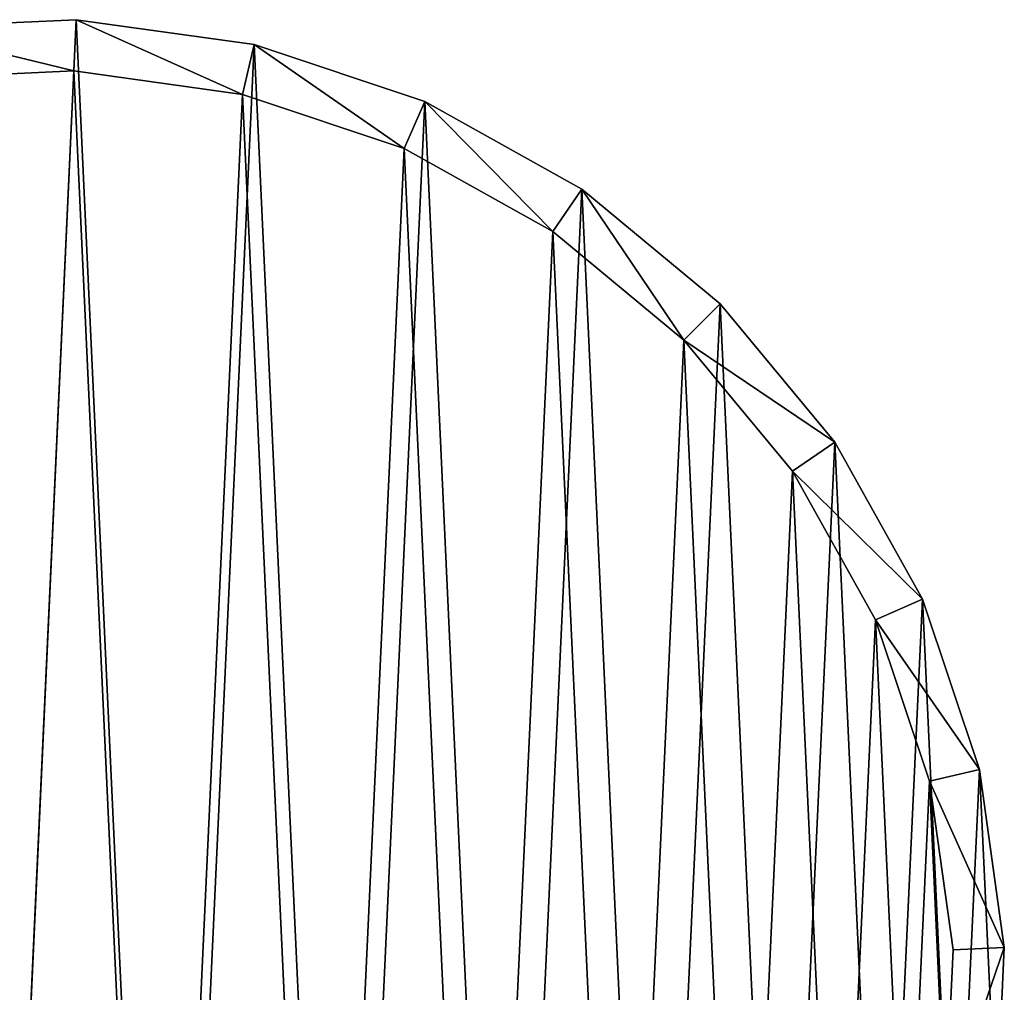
# Model space of a CAD drawing. Header units: millimetres. Extents: x -1598 to -691, y 18 to 189.
# Tile 52 of 158: x -1428 to -1418, y 180 to 189. Entities that reach past the tile are written whole.
import ezdxf

# ---------------------------------------------------------------- set-up
doc = ezdxf.new("R2010")
doc.units = ezdxf.units.MM
doc.header["$LTSCALE"] = 25.4
doc.layers.get('0').update_dxf_attribs({"true_color": 0xff5454})

# ---------------------------------------------------------------- blocks, each defined once
blk = doc.blocks.new('MORE-EYE-7826-7825-7608-ZIGZAG.STL')
at = {"color": 7, "true_color": 0xffffff}
mesh = blk.add_polyface(dxfattribs=at)
corners = [(209.9487, 177.7917, 1355.4249), (209.7874, 181.2792, 1355.4249), (209.7065, 179.528, 1355.4249), (210.1888, 182.9857, 1355.4249), (210.5058, 176.1295, 1355.4249), (210.8969, 184.5894, 1355.4249), (211.3589, 174.5979, 1355.4249), (211.8877, 186.0358, 1355.4249), (212.4788, 173.2492, 1355.4249), (213.1273, 187.2754, 1355.4249), (213.8275, 172.1292, 1355.4249), (214.5736, 188.2661, 1355.4249), (215.3591, 171.2762, 1355.4249), (216.1773, 188.9742, 1355.4249), (217.0213, 170.719, 1355.4249), (217.8839, 189.3756, 1355.4249), (218.7576, 170.4768, 1355.4249), (219.6351, 189.4566, 1355.4249), (220.5088, 170.5578, 1355.4249), (221.3714, 189.2144, 1355.4249), (222.2154, 170.9592, 1355.4249), (223.0336, 188.6572, 1355.4249), (223.8191, 171.6673, 1355.4249), (224.5651, 187.8042, 1355.4249), (225.2654, 172.658, 1355.4249), (225.9139, 186.6842, 1355.4249), (226.505, 173.8977, 1355.4249), (227.0338, 185.3355, 1355.4249), (227.4958, 175.344, 1355.4249), (227.8869, 183.804, 1355.4249), (228.2039, 176.9477, 1355.4249), (228.444, 182.1417, 1355.4249), (228.6052, 178.6542, 1355.4249), (228.6862, 180.4054, 1355.4249)]
mesh.append_faces([[corners[k] for k in face] for face in [(0, 1, 2), (31, 32, 33)]], dxfattribs={"vtx0": -1, "color": 7})
mesh.append_faces([[corners[k] for k in face] for face in [(1, 0, 3), (3, 4, 5), (5, 6, 7), (7, 8, 9), (9, 10, 11), (11, 12, 13), (13, 14, 15), (15, 16, 17), (17, 18, 19), (19, 20, 21), (21, 22, 23), (23, 24, 25), (25, 26, 27), (27, 28, 29), (29, 30, 31)]], dxfattribs={"vtx0": -1, "vtx1": -1, "color": 7})
mesh.append_faces([[corners[k] for k in face] for face in [(3, 0, 4), (5, 4, 6), (7, 6, 8), (9, 8, 10), (11, 10, 12), (13, 12, 14), (15, 14, 16), (17, 16, 18), (19, 18, 20), (21, 20, 22), (23, 22, 24), (25, 24, 26), (27, 26, 28), (29, 28, 30), (31, 30, 32)]], dxfattribs={"vtx0": -1, "vtx2": -1, "color": 7})
mesh = blk.add_polyface(dxfattribs=at)
corners = [(217.8839, 189.3756, 1355.4249), (219.612, 188.9571, 1331.4249), (217.9529, 188.8804, 1331.4249), (219.6351, 189.4566, 1355.4249)]
mesh.append_faces([[corners[k] for k in face] for face in [(0, 1, 2), (1, 0, 3)]], dxfattribs={"vtx0": -1, "color": 7})
mesh = blk.add_polyface(dxfattribs=at)
corners = [(219.6351, 189.4566, 1355.4249), (221.2569, 188.7276, 1331.4249), (219.612, 188.9571, 1331.4249), (221.3714, 189.2144, 1355.4249)]
mesh.append_faces([[corners[k] for k in face] for face in [(0, 1, 2), (1, 0, 3)]], dxfattribs={"vtx0": -1, "color": 7})
mesh = blk.add_polyface(dxfattribs=at)
corners = [(221.3714, 189.2144, 1355.4249), (222.8316, 188.1998, 1331.4249), (221.2569, 188.7276, 1331.4249), (223.0336, 188.6572, 1355.4249)]
mesh.append_faces([[corners[k] for k in face] for face in [(0, 1, 2), (1, 0, 3)]], dxfattribs={"vtx0": -1, "color": 7})
mesh = blk.add_polyface(dxfattribs=at)
corners = [(210.2827, 181.2101, 1331.4249), (210.4354, 177.9061, 1331.4249), (210.2059, 179.5511, 1331.4249), (210.6629, 182.8268, 1331.4249), (210.9632, 176.3314, 1331.4249), (211.3337, 184.3461, 1331.4249), (211.7714, 174.8805, 1331.4249), (212.2723, 185.7163, 1331.4249), (212.8324, 173.6027, 1331.4249), (213.4467, 186.8907, 1331.4249), (214.1101, 172.5417, 1331.4249), (214.8169, 187.8293, 1331.4249), (215.5611, 171.7336, 1331.4249), (216.3362, 188.5002, 1331.4249), (217.1358, 171.2058, 1331.4249), (217.9529, 188.8804, 1331.4249), (218.7807, 170.9763, 1331.4249), (219.612, 188.9571, 1331.4249), (220.4398, 171.053, 1331.4249), (221.2569, 188.7276, 1331.4249), (222.0565, 171.4333, 1331.4249), (222.8316, 188.1998, 1331.4249), (223.5758, 172.1041, 1331.4249), (224.2826, 187.3917, 1331.4249), (224.946, 173.0427, 1331.4249), (225.5603, 186.3307, 1331.4249), (226.1203, 174.2171, 1331.4249), (226.6213, 185.0529, 1331.4249), (227.0589, 175.5873, 1331.4249), (227.4295, 183.602, 1331.4249), (227.7298, 177.1066, 1331.4249), (227.9573, 182.0273, 1331.4249), (228.11, 178.7233, 1331.4249), (228.1867, 180.3824, 1331.4249)]
mesh.append_faces([[corners[k] for k in face] for face in [(0, 1, 2), (32, 31, 33)]], dxfattribs={"vtx0": -1, "color": 7})
mesh.append_faces([[corners[k] for k in face] for face in [(1, 3, 4), (4, 5, 6), (6, 7, 8), (8, 9, 10), (10, 11, 12), (12, 13, 14), (14, 15, 16), (16, 17, 18), (18, 19, 20), (20, 21, 22), (22, 23, 24), (24, 25, 26), (26, 27, 28), (28, 29, 30), (30, 31, 32)]], dxfattribs={"vtx0": -1, "vtx1": -1, "color": 7})
mesh.append_faces([[corners[k] for k in face] for face in [(1, 0, 3), (4, 3, 5), (6, 5, 7), (8, 7, 9), (10, 9, 11), (12, 11, 13), (14, 13, 15), (16, 15, 17), (18, 17, 19), (20, 19, 21), (22, 21, 23), (24, 23, 25), (26, 25, 27), (28, 27, 29), (30, 29, 31)]], dxfattribs={"vtx0": -1, "vtx2": -1, "color": 7})
mesh = blk.add_polyface(dxfattribs=at)
corners = [(223.0336, 188.6572, 1355.4249), (224.2826, 187.3917, 1331.4249), (222.8316, 188.1998, 1331.4249), (224.5651, 187.8042, 1355.4249)]
mesh.append_faces([[corners[k] for k in face] for face in [(0, 1, 2), (1, 0, 3)]], dxfattribs={"vtx0": -1, "color": 7})
mesh = blk.add_polyface(dxfattribs=at)
corners = [(224.5651, 187.8042, 1355.4249), (225.5603, 186.3307, 1331.4249), (224.2826, 187.3917, 1331.4249), (225.9139, 186.6842, 1355.4249)]
mesh.append_faces([[corners[k] for k in face] for face in [(0, 1, 2), (1, 0, 3)]], dxfattribs={"vtx0": -1, "color": 7})
mesh = blk.add_polyface(dxfattribs=at)
corners = [(225.5603, 186.3307, 1331.4249), (227.0338, 185.3355, 1355.4249), (226.6213, 185.0529, 1331.4249), (225.9139, 186.6842, 1355.4249)]
mesh.append_faces([[corners[k] for k in face] for face in [(0, 1, 2), (1, 0, 3)]], dxfattribs={"vtx0": -1, "color": 7})
mesh = blk.add_polyface(dxfattribs=at)
corners = [(226.6213, 185.0529, 1331.4249), (227.8869, 183.804, 1355.4249), (227.4295, 183.602, 1331.4249), (227.0338, 185.3355, 1355.4249)]
mesh.append_faces([[corners[k] for k in face] for face in [(0, 1, 2), (1, 0, 3)]], dxfattribs={"vtx0": -1, "color": 7})
mesh = blk.add_polyface(dxfattribs=at)
corners = [(227.4295, 183.602, 1331.4249), (228.444, 182.1417, 1355.4249), (227.9573, 182.0273, 1331.4249), (227.8869, 183.804, 1355.4249)]
mesh.append_faces([[corners[k] for k in face] for face in [(0, 1, 2), (1, 0, 3)]], dxfattribs={"vtx0": -1, "color": 7})
mesh = blk.add_polyface(dxfattribs=at)
corners = [(227.9573, 182.0273, 1331.4249), (228.6862, 180.4054, 1355.4249), (228.1867, 180.3824, 1331.4249), (228.444, 182.1417, 1355.4249)]
mesh.append_faces([[corners[k] for k in face] for face in [(0, 1, 2), (1, 0, 3)]], dxfattribs={"vtx0": -1, "color": 7})
mesh = blk.add_polyface(dxfattribs=at)
corners = [(228.11, 178.7233, 1331.4249), (228.6862, 180.4054, 1355.4249), (228.6052, 178.6542, 1355.4249), (228.1867, 180.3824, 1331.4249)]
mesh.append_faces([[corners[k] for k in face] for face in [(0, 1, 2), (1, 0, 3)]], dxfattribs={"vtx0": -1, "color": 7})

msp = doc.modelspace()

# ---------------------------------------------------------------- block references
at = {"color": 0}
msp.add_blockref('MORE-EYE-7826-7825-7608-ZIGZAG.STL', (-1646.8621, 0, -42.2539), dxfattribs=at)

doc.saveas('drawing.dxf')
